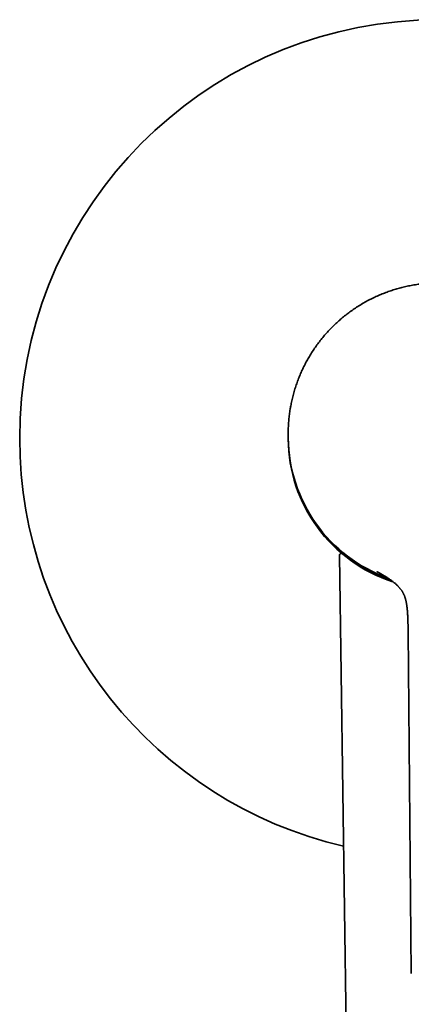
# Model space of a CAD drawing. Header units: millimetres. Extents: x 8 to 956, y 12 to 1992.
# Tile 3 of 26: x 404 to 467, y 824 to 983. Entities that reach past the tile are written whole.
import ezdxf

# ---------------------------------------------------------------- set-up
doc = ezdxf.new("R2010")
doc.units = ezdxf.units.MM

msp = doc.modelspace()

# ---------------------------------------------------------------- linework, layer by layer
at = {"color": 7, "linetype": 'Continuous', "lineweight": 35}
for p, q in [((447.42, 916.18), (447.43, 915.64)), ((455.66, 896.71), (458.64, 692.93)), ((455.67, 896.7), (455.66, 896.71)), ((459.76, 894.45), (459.79, 894.44)), ((466.72, 884.45), (467.23, 829.3))]:
    msp.add_line(p, q, dxfattribs=at)
for centre, radius, start, end in [((471.68, 915.57), 67.5, 11.3205, 180), ((471.68, 915.57), 67.5, 180, 256.8654), ((471.67, 915.87), 24.25, 180.5369, 250.2611), ((471.68, 915.57), 24.25, 180.1839, 252.2238), ((471.68, 915.57), 24.13, 203.4835, 251.4341)]:
    msp.add_arc(centre, radius, start, end, dxfattribs=at)
for points, knots in [([(495.49, 920.93), (495.49, 920.96), (495.43, 921.28), (495.3, 921.87), (495.1, 922.7), (494.86, 923.5), (494.61, 924.3), (494.32, 925.08), (494, 925.87), (493.65, 926.67), (493.26, 927.47), (492.84, 928.25), (492.39, 929.01), (491.91, 929.76), (491.42, 930.48), (490.91, 931.17), (490.39, 931.82), (489.85, 932.46), (489.28, 933.08), (488.68, 933.69), (488.05, 934.29), (487.38, 934.88), (486.69, 935.44), (485.99, 935.98), (485.26, 936.49), (484.52, 936.97), (483.79, 937.41), (483.06, 937.82), (482.31, 938.2), (481.55, 938.55), (480.76, 938.89), (479.94, 939.2), (479.1, 939.49), (478.24, 939.75), (477.38, 939.97), (476.51, 940.17), (475.65, 940.32), (474.8, 940.45), (473.97, 940.54), (473.13, 940.61), (472.29, 940.65), (471.43, 940.65), (470.55, 940.63), (469.66, 940.57), (468.78, 940.48), (467.89, 940.36), (467.01, 940.2), (466.16, 940.02), (465.33, 939.81), (464.52, 939.58), (463.72, 939.31), (462.93, 939.02), (462.14, 938.7), (461.34, 938.34), (460.54, 937.95), (459.76, 937.53), (458.99, 937.07), (458.24, 936.6), (457.52, 936.1), (456.83, 935.59), (456.18, 935.06), (455.54, 934.52), (454.93, 933.95), (454.32, 933.35), (453.72, 932.71), (453.14, 932.04), (452.57, 931.35), (452.04, 930.64), (451.53, 929.92), (451.06, 929.18), (450.62, 928.45), (450.22, 927.72), (449.84, 926.97), (449.49, 926.21), (449.16, 925.42), (448.85, 924.61), (448.56, 923.77), (448.31, 922.92), (448.09, 922.07), (447.91, 921.26), (447.82, 920.74), (447.77, 920.51)], [0, 0, 0, 0, 0.001339, 0.014468, 0.026848, 0.03923, 0.051613, 0.063997, 0.076384, 0.089523, 0.102665, 0.11581, 0.128958, 0.142109, 0.155265, 0.167671, 0.180079, 0.19249, 0.204903, 0.21732, 0.230493, 0.243669, 0.25685, 0.270035, 0.283222, 0.296412, 0.308851, 0.321292, 0.333734, 0.346179, 0.358625, 0.371828, 0.385033, 0.398239, 0.411447, 0.424656, 0.437866, 0.450322, 0.46278, 0.475238, 0.487696, 0.500155, 0.513369, 0.526583, 0.539796, 0.553009, 0.566221, 0.579431, 0.591886, 0.604339, 0.616791, 0.629242, 0.64169, 0.654891, 0.668089, 0.681285, 0.694478, 0.707667, 0.720854, 0.733285, 0.745714, 0.758139, 0.770563, 0.782984, 0.796155, 0.809322, 0.822487, 0.835648, 0.848805, 0.86196, 0.87436, 0.886758, 0.899153, 0.911546, 0.923936, 0.937073, 0.950209, 0.963342, 0.976473, 0.989601, 1, 1, 1, 1]), ([(447.43, 916.17), (447.42, 916.39), (447.42, 916.9), (447.45, 917.7), (447.51, 918.58), (447.61, 919.45), (447.7, 920.09), (447.76, 920.44), (447.78, 920.51)], [0, 0, 0, 0, 0.150966, 0.352347, 0.553727, 0.755108, 0.952893, 1, 1, 1, 1]), ([(456.15, 896.95), (456.13, 896.96), (456.09, 896.99), (456.01, 897.02), (455.92, 897.02), (455.82, 896.99), (455.75, 896.94), (455.69, 896.87), (455.66, 896.79), (455.66, 896.74), (455.66, 896.71)], [0, 0, 0, 0, 0.10702, 0.228079, 0.360715, 0.5, 0.639285, 0.771921, 0.89298, 1, 1, 1, 1]), ([(455.66, 896.75), (455.66, 896.74), (455.66, 896.73), (455.66, 896.72), (455.66, 896.71)], [0, 0, 0, 0, 0.5000021, 1, 1, 1, 1]), ([(461.68, 894.11), (461.68, 894.11), (461.68, 894.11), (461.69, 894.11), (461.7, 894.1), (461.71, 894.1), (461.72, 894.09), (461.73, 894.09), (461.75, 894.08), (461.76, 894.07), (461.78, 894.06), (461.81, 894.04), (461.84, 894.03), (461.86, 894.02), (461.9, 894), (461.93, 893.98), (461.97, 893.96), (462.01, 893.94), (462.04, 893.92), (462.07, 893.91), (462.1, 893.89), (462.13, 893.87), (462.16, 893.85), (462.21, 893.83), (462.27, 893.79), (462.35, 893.75), (462.44, 893.7), (462.54, 893.64), (462.64, 893.58), (462.76, 893.51), (462.87, 893.44), (462.99, 893.37), (463.12, 893.29), (463.26, 893.2), (463.39, 893.12), (463.52, 893.03), (463.65, 892.94), (463.78, 892.85), (463.95, 892.73), (464.15, 892.59), (464.38, 892.41), (464.57, 892.25), (464.74, 892.1), (464.87, 891.98), (464.99, 891.87), (465.1, 891.76), (465.19, 891.66), (465.28, 891.56), (465.37, 891.46), (465.46, 891.35), (465.55, 891.24), (465.64, 891.11), (465.73, 890.99), (465.79, 890.88), (465.85, 890.79), (465.9, 890.7), (465.95, 890.61), (466, 890.5), (466.06, 890.37), (466.13, 890.23), (466.19, 890.07), (466.24, 889.9), (466.29, 889.75), (466.32, 889.63), (466.34, 889.53), (466.36, 889.46), (466.38, 889.39), (466.39, 889.33), (466.41, 889.25), (466.43, 889.14), (466.46, 888.99), (466.48, 888.82), (466.51, 888.63), (466.54, 888.44), (466.57, 888.21), (466.59, 887.96), (466.61, 887.7), (466.63, 887.44), (466.65, 887.19), (466.66, 886.92), (466.67, 886.64), (466.68, 886.37), (466.69, 886.09), (466.7, 885.87), (466.7, 885.69), (466.71, 885.57), (466.71, 885.44), (466.71, 885.31), (466.71, 885.17), (466.71, 885.03), (466.71, 884.92), (466.72, 884.83), (466.72, 884.75), (466.72, 884.68), (466.72, 884.59), (466.72, 884.51), (466.72, 884.46), (466.72, 884.45)], [0, 0, 0, 0, 0.0125541, 0.024208, 0.0336621, 0.0412624, 0.0475099, 0.0543904, 0.0620952, 0.0687119, 0.076829, 0.0864564, 0.0956329, 0.102732, 0.1108769, 0.1206764, 0.1296719, 0.1376858, 0.1440196, 0.1496642, 0.1552865, 0.1608882, 0.1661153, 0.1730607, 0.1817565, 0.1922227, 0.2044792, 0.2178904, 0.2305187, 0.2441343, 0.2566054, 0.2680111, 0.2804344, 0.2920527, 0.3036815, 0.3153387, 0.3270189, 0.3387156, 0.3504221, 0.3718847, 0.3933047, 0.4136045, 0.4280703, 0.4413721, 0.4535306, 0.4645681, 0.4745092, 0.4835969, 0.4936407, 0.5024514, 0.5126981, 0.5245172, 0.5350769, 0.5434979, 0.55069, 0.5573772, 0.5645289, 0.572595, 0.5825587, 0.5939677, 0.6059858, 0.6184194, 0.6309616, 0.6385259, 0.6454331, 0.6509717, 0.6549552, 0.6592991, 0.6647678, 0.6733606, 0.6837882, 0.6960649, 0.7101673, 0.7244054, 0.7379609, 0.7578654, 0.776005, 0.7922914, 0.8112304, 0.8294447, 0.8482024, 0.867999, 0.8853786, 0.906017, 0.9144596, 0.9227155, 0.9312001, 0.9403193, 0.9506742, 0.9603446, 0.96765, 0.9740715, 0.9797754, 0.983639, 0.9895219, 0.997447, 1, 1, 1, 1])]:
    msp.add_open_spline(points, degree=3, knots=knots, dxfattribs=at)

doc.saveas('drawing.dxf')
